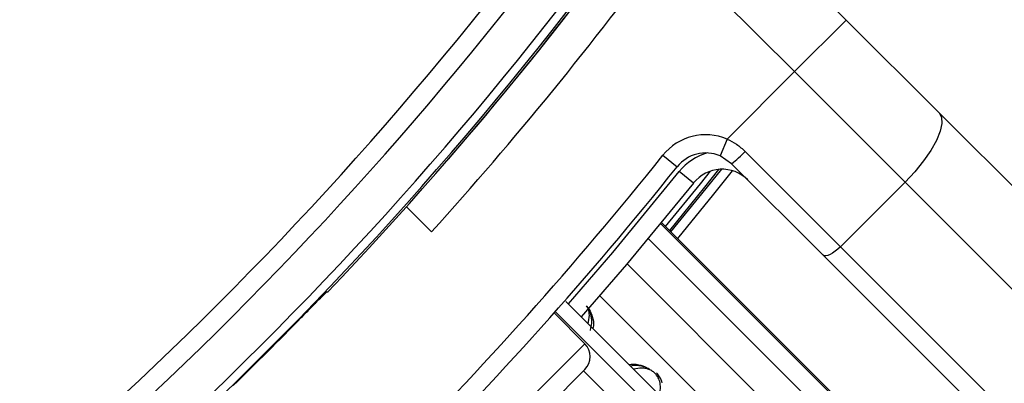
# Model space of a CAD drawing. Header units: millimetres. Extents: x 20 to 19305, y 40 to 15632.
# Tile 77 of 114: x 6844 to 6952, y 14600 to 14640. Entities that reach past the tile are written whole.
import ezdxf

# ---------------------------------------------------------------- set-up
doc = ezdxf.new("R2010")
doc.units = ezdxf.units.MM

msp = doc.modelspace()

# ---------------------------------------------------------------- linework, layer by layer
at = {"color": 7, "linetype": 'Continuous', "lineweight": 25, "ltscale": 2}
for p, q in [((6920.44, 14654.19), (6934.9, 14639.73)), ((6929.24, 14634.08), (6915.23, 14648.09)), ((6934.9, 14639.73), (6929.24, 14634.08)), ((6934.9, 14639.73), (6945.06, 14629.58)), ((6921.86, 14626.69), (6929.24, 14634.08)), ((6941.33, 14621.98), (6929.24, 14634.08)), ((6945.06, 14629.58), (7005.03, 14569.6)), ((6921.86, 14626.69), (6921.08, 14624.85)), ((6923.83, 14625.35), (6934.26, 14614.91)), ((6914.83, 14624.92), (6916.4, 14623.67)), ((6922.35, 14624), (6921.08, 14624.85)), ((6918.18, 14621.88), (6916.62, 14623.13)), ((6932.37, 14613.98), (6922.35, 14624)), ((6934.26, 14614.91), (6941.33, 14621.98)), ((7001.31, 14562.01), (6941.33, 14621.98)), ((6886.77, 14619.28), (6889.51, 14616.53)), ((6938.77, 14593.46), (6914.67, 14617.56)), ((6934.26, 14614.91), (6994.24, 14554.94)), ((6992.34, 14554.01), (6932.37, 14613.98)), ((6878.07, 14609.98), (6878.17, 14609.98)), ((6904.2, 14608.91), (6918.02, 14595.09)), ((6906.29, 14604.28), (6902.92, 14607.65)), ((6903.05, 14607.8), (6918.02, 14592.83)), ((6873.48, 14568.64), (6906.29, 14601.45)), ((6906.14, 14601.31), (6911.38, 14596.08))]:
    msp.add_line(p, q, dxfattribs=at)
at = {"color": 8, "linetype": 'Continuous', "lineweight": 25, "ltscale": 2}
for p, q in [((6914.58, 14617.44), (6938.66, 14593.36)), ((6938.77, 14593.46), (6914.67, 14617.55)), ((6937.09, 14591.95), (6913.23, 14615.81)), ((6934.4, 14589.53), (6910.9, 14613.03)), ((6931, 14586.47), (6907.92, 14609.54)), ((6870.65, 14568.64), (6906.29, 14604.28))]:
    msp.add_line(p, q, dxfattribs=at)
at = {"color": 7, "linetype": 'Continuous', "lineweight": 25, "ltscale": 2, "flags": 128}
for points in [[(6945.06, 14629.58), (6945.33, 14629.09), (6945.37, 14628.4), (6945.18, 14627.55), (6944.77, 14626.55), (6944.15, 14625.45), (6943.35, 14624.3), (6942.4, 14623.12), (6941.33, 14621.98)], [(6915.71, 14616.52), (6919.58, 14621.27), (6921.26, 14623.39)], [(6918.18, 14621.88), (6910.85, 14612.97), (6905.89, 14607.22)], [(6934.26, 14614.91), (6933.98, 14614.65), (6933.69, 14614.41), (6933.4, 14614.21), (6933.12, 14614.05), (6932.87, 14613.95), (6932.66, 14613.9), (6932.49, 14613.91), (6932.37, 14613.98)]]:
    msp.add_lwpolyline(points, dxfattribs=at)
at = {"color": 8, "linetype": 'Continuous', "lineweight": 25, "ltscale": 2, "flags": 128}
for points in [[(6904.48, 14608.64), (6909.33, 14614.26), (6916.62, 14623.13)], [(6915.12, 14617.11), (6918.93, 14621.79), (6920.03, 14623.18)], [(6920.93, 14623.37), (6919.38, 14621.43), (6915.54, 14616.69)], [(6922.41, 14623.23), (6920.36, 14620.65), (6916.42, 14615.81)]]:
    msp.add_lwpolyline(points, dxfattribs=at)
at = {"color": 7, "linetype": 'Continuous', "lineweight": 25, "ltscale": 4}
for centre, radius, start, end in [((6779.29, 14695.64), 202, 0, 204.5732), ((6779.29, 14695.64), 200, 335.6403, 135), ((6779.29, 14695.64), 198, 335.8585, 135), ((6779.29, 14695.64), 195.21, 336.1709, 135), ((6588.79, 14886.14), 392.33, 303.6328, 326.3672), ((6588.79, 14886.14), 394.42, 303.6328, 326.3672), ((6588.79, 14886.14), 398.86, 303.6328, 326.3672), ((6588.79, 14886.14), 399.78, 303.6328, 326.3672), ((6588.79, 14886.14), 400, 316.3385, 326.3672), ((6588.79, 14886.14), 400, 319.1474, 326.3672), ((6589.62, 14887.24), 404, 317.9276, 323.7036), ((6919.52, 14621.17), 6, 67.0417, 141.3565), ((6915.89, 14632.58), 10.74, 306.9661, 317.6623), ((6591.48, 14883.45), 414, 308.6435, 321.3565), ((6919.52, 14621.17), 4, 67.0417, 141.3565), ((6591.48, 14883.45), 416, 308.6435, 321.3565), ((6921.31, 14619.39), 4, 45, 141.3565), ((6588.79, 14886.14), 399.86, 314.2444, 315.7556), ((6904.87, 14602.87), 2, 315, 45)]:
    msp.add_arc(centre, radius, start, end, dxfattribs=at)
at = {"color": 8, "linetype": 'Continuous', "lineweight": 25, "ltscale": 4}
for centre, radius, start, end in [((6779.29, 14695.64), 194.87, 336.2097, 135), ((6779.29, 14695.64), 193.87, 336.3244, 135), ((6921.31, 14619.39), 6, 105.5484, 141.3565)]:
    msp.add_arc(centre, radius, start, end, dxfattribs=at)
at = {"color": 7, "linetype": 'Continuous', "lineweight": 25, "ltscale": 2}
for points, knots in [([(6921.86, 14626.69), (6922.21, 14626.52), (6922.93, 14626.16), (6923.53, 14625.62), (6923.83, 14625.35)], [0, 0, 0, 0, 0.491209, 1, 1, 1, 1]), ([(6875.24, 14607.15), (6875.56, 14607.47), (6876.18, 14608.11), (6877.03, 14608.97), (6877.66, 14609.61), (6878, 14609.93), (6878.05, 14609.96), (6878.07, 14609.98)], [0, 0, 0, 0, 0.2171031, 0.4342072, 0.6512848, 0.8683253, 1, 1, 1, 1]), ([(6906.89, 14605.73), (6906.98, 14606.11), (6907.13, 14606.73), (6906.92, 14607.64), (6906.68, 14608.18), (6906.51, 14608.39), (6906.48, 14608.42)], [0, 0, 0, 0, 0.456921, 0.767867, 0.959152, 1, 1, 1, 1]), ([(6913.4, 14601.46), (6913.34, 14601.49), (6913.05, 14601.66), (6912.32, 14601.9), (6911.67, 14601.94), (6911.3, 14601.83), (6911.28, 14601.83)], [0, 0, 0, 0, 0.081369, 0.39528, 0.980228, 1, 1, 1, 1]), ([(6914.75, 14599.99), (6914.68, 14600.22), (6914.54, 14600.61), (6914.25, 14600.94), (6914.13, 14601.08)], [0, 0, 0, 0, 0.582959, 1, 1, 1, 1])]:
    msp.add_open_spline(points, degree=3, knots=knots, dxfattribs=at)
at = {"color": 8, "linetype": 'Continuous', "lineweight": 25, "ltscale": 2}
for points, knots in [([(6906.47, 14608.41), (6906.53, 14608.33), (6906.77, 14608.05), (6907.07, 14607.39), (6907.29, 14606.61), (6907.2, 14606.14), (6907.16, 14605.95)], [0, 0, 0, 0, 0.097436, 0.355754, 0.751941, 1, 1, 1, 1]), ([(6906.64, 14606.47), (6906.71, 14606.77), (6906.83, 14607.27), (6906.72, 14607.96), (6906.54, 14608.31), (6906.48, 14608.42)], [0, 0, 0, 0, 0.5070868, 0.8412642, 1, 1, 1, 1]), ([(6911.09, 14602.02), (6911.45, 14602.05), (6912.06, 14602.08), (6912.83, 14601.8), (6913.17, 14601.6), (6913.24, 14601.55)], [0, 0, 0, 0, 0.5369086, 0.901806, 1, 1, 1, 1]), ([(6914.42, 14598.7), (6914.49, 14599), (6914.61, 14599.49), (6914.48, 14600.22), (6914.24, 14600.72), (6913.95, 14601.07), (6913.59, 14601.35), (6913.11, 14601.55), (6912.41, 14601.67), (6911.93, 14601.56), (6911.62, 14601.49)], [0, 0, 0, 0, 0.211131, 0.350207, 0.437597, 0.506092, 0.574437, 0.663676, 0.789162, 1, 1, 1, 1])]:
    msp.add_open_spline(points, degree=3, knots=knots, dxfattribs=at)

doc.saveas('drawing.dxf')
